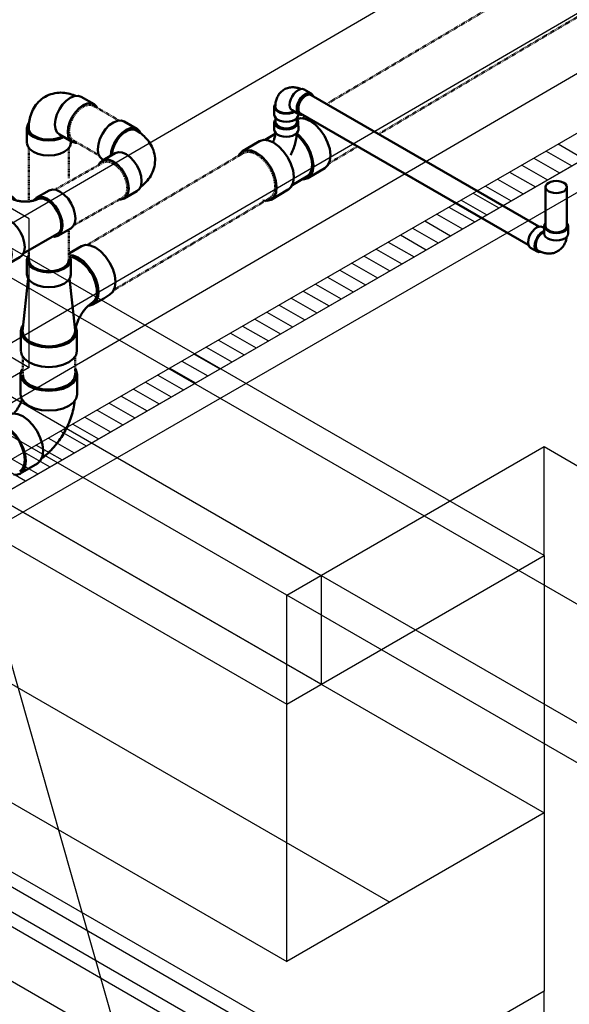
# Model space of a CAD drawing. Header units: inches. Extents: x -18562 to 16489, y -557 to 707.
# Tile 10 of 26: x 942 to 1032, y 241 to 404. Entities that reach past the tile are written whole.
import ezdxf
from ezdxf import colors
from ezdxf.entities.mleader import LeaderData, LeaderLine
from ezdxf.math import Vec2, Vec3

# ---------------------------------------------------------------- set-up
doc = ezdxf.new("R2010")
doc.units = ezdxf.units.IN
doc.header["$LTSCALE"] = 0.5
doc.header["$MEASUREMENT"] = 0
for name, pattern in [('Dash - 1_16_', [0.1875, 0.125, -0.0625]), ('Dot 1_32_', [0.03125, 0, -0.03125]), ('HIDDEN2', [0.1875, 0.125, -0.0625])]:
    doc.linetypes.add(name, pattern=pattern)
for name, color, linetype in [('M-DETL-LIGHT', 1, 'Continuous'), ('M-SECT-PATT', 8, 'Continuous'), ('P-PIPE', 3, 'Continuous'), ('P-SANR-FIXT', 6, 'Continuous'), ('S-ANNO-DIMS', 1, 'Continuous')]:
    doc.layers.add(name, color=color, linetype=linetype)
doc.styles.add('Annotative', font='romans.shx', dxfattribs={"width": 0.8, "height": 0.125})

# ---------------------------------------------------------------- blocks, each defined once
blk = doc.blocks.new('Tee Reducing Sanitary - PVC - Sch 40 - DWV - Standard-V8-DRAINAGE ISOMETRIC')
at = {"layer": 'P-PIPE', "color": 90, "lineweight": 50}
for p, q in [((983.86, 386.66), (983.87, 385.44)), ((987.83, 385.48), (987.82, 386.7)), ((981.44, 383.57), (978.62, 381.91)), ((984.03, 384.76), (982.36, 383.77)), ((989.38, 377.49), (992.19, 379.15)), ((986.79, 376.3), (989.23, 377.74)), ((983.33, 373.92), (986.14, 375.58))]:
    blk.add_line(p, q, dxfattribs=at)
for points in [[(984.1, 387.2, 0), (983.93, 386.97, 0), (983.86, 386.67, 0), (983.93, 386.37, 0), (984.13, 386.09, 0), (984.44, 385.85, 0)], [(984.44, 385.85, 0), (984.85, 385.67, 0), (985.33, 385.56, 0), (985.84, 385.52, 0), (986.35, 385.57, 0), (986.83, 385.68, 0), (987.24, 385.87, 0), (987.55, 386.11, 0), (987.75, 386.39, 0), (987.82, 386.69, 0), (987.75, 386.99, 0), (987.6, 387.19, 0)], [(987.65, 387.18, 0), (988.17, 387.35, 0), (988.96, 387.26, 0), (989.81, 386.9, 0)], [(989.81, 386.9, 0), (990.66, 386.29, 0), (991.45, 385.45, 0), (992.13, 384.46, 0), (992.66, 383.38, 0), (993, 382.29, 0), (993.12, 381.25, 0), (993.01, 380.34, 0), (992.7, 379.62, 0), (992.18, 379.14, 0)], [(984.07, 384.94, 0), (984.07, 384.9, 0), (984.05, 384.75, 0), (984.02, 384.6, 0), (983.99, 384.44, 0), (983.96, 384.28, 0), (983.91, 384.12, 0), (983.87, 383.96, 0), (983.82, 383.79, 0), (983.76, 383.62, 0), (983.7, 383.45, 0), (983.69, 383.44, 0)], [(984.45, 384.64, 0), (984.14, 384.87, 0), (983.94, 385.15, 0), (983.87, 385.45, 0)], [(987.83, 385.48, 0), (987.83, 385.47, 0), (987.76, 385.17, 0), (987.56, 384.89, 0), (987.25, 384.65, 0), (986.84, 384.47, 0), (986.36, 384.35, 0), (985.85, 384.31, 0), (985.34, 384.34, 0), (984.86, 384.45, 0), (984.45, 384.64, 0)], [(981.45, 383.57, 0), (982.12, 383.78, 0), (982.91, 383.7, 0), (983.76, 383.34, 0)], [(983.76, 383.34, 0), (984.61, 382.72, 0), (985.4, 381.89, 0), (986.08, 380.9, 0), (986.61, 379.82, 0), (986.95, 378.72, 0), (987.07, 377.68, 0), (986.96, 376.77, 0), (986.65, 376.05, 0), (986.13, 375.57, 0)], [(987.58, 384.9, 0), (987.57, 384.73, 0), (987.54, 384.48, 0), (987.51, 384.23, 0), (987.47, 383.97, 0), (987.42, 383.72, 0), (987.36, 383.47, 0), (987.3, 383.22, 0), (987.23, 382.97, 0), (987.15, 382.72, 0), (987.06, 382.47, 0), (986.97, 382.22, 0), (986.88, 381.97, 0), (986.77, 381.72, 0), (986.66, 381.48, 0), (986.57, 381.27, 0)], [(988.48, 377.3, 0), (988.7, 377.28, 0), (989.37, 377.48, 0), (989.88, 377.96, 0), (990.2, 378.68, 0), (990.3, 379.59, 0), (990.18, 380.63, 0), (989.85, 381.72, 0), (989.32, 382.81, 0), (988.64, 383.8, 0), (987.84, 384.63, 0), (987.61, 384.8, 0)], [(987.61, 384.56, 0), (987.79, 384.43, 0), (988.53, 383.65, 0), (989.17, 382.72, 0), (989.67, 381.71, 0), (989.98, 380.68, 0), (990.1, 379.71, 0), (990, 378.86, 0), (989.7, 378.18, 0), (989.22, 377.74, 0)], [(980.94, 381.68, 0), (980.1, 382.04, 0), (979.31, 382.12, 0), (978.64, 381.92, 0), (978.12, 381.44, 0), (977.95, 381.05, 0)], [(981.97, 373.78, 0), (982.65, 373.71, 0), (983.32, 373.92, 0), (983.83, 374.4, 0), (984.15, 375.11, 0), (984.25, 376.02, 0), (984.13, 377.06, 0), (983.8, 378.16, 0), (983.27, 379.24, 0), (982.59, 380.23, 0), (981.79, 381.06, 0), (980.94, 381.68, 0)]]:
    blk.add_polyline3d(points, dxfattribs=at)
blk = doc.blocks.new('Tee Reducing Sanitary - PVC - Sch 40 - DWV - Standard-1146882-DRAINAGE ISOMETRIC')
at = {"layer": 'P-PIPE', "color": 90, "lineweight": 50}
for p, q in [((2357.32, -452.48), (2357.32, -454.93)), ((2364.53, -452.48), (2364.53, -454.93)), ((2357.54, -455.6), (2356.59, -464.28)), ((2365.26, -464.1), (2364.32, -455.6)), ((2368.18, -459.88), (2369.97, -458.85)), ((2356.29, -464.26), (2356.29, -467.51)), ((2365.56, -467.51), (2365.56, -464.26))]:
    blk.add_line(p, q, dxfattribs=at)
for points in [[(2357.54, -451.81, 0), (2357.45, -451.94, 0), (2357.32, -452.48, 0), (2357.45, -453.02, 0), (2357.81, -453.52, 0), (2358.38, -453.95, 0)], [(2364.32, -451.81, 0), (2364.41, -451.94, 0), (2364.53, -452.48, 0), (2364.41, -453.02, 0), (2364.05, -453.52, 0), (2363.48, -453.95, 0)], [(2358.38, -453.95, 0), (2359.13, -454.28, 0), (2360, -454.49, 0), (2360.93, -454.56, 0), (2362.4, -454.39, 0), (2363.48, -453.95, 0)], [(2358.38, -456.4, 0), (2357.81, -455.97, 0), (2357.45, -455.47, 0), (2357.32, -454.93, 0)], [(2363.48, -456.4, 0), (2364.05, -455.97, 0), (2364.41, -455.47, 0), (2364.53, -454.93, 0)], [(2363.48, -456.4, 0), (2364.05, -455.97, 0), (2364.22, -455.73, 0)], [(2363.48, -456.4, 0), (2362.73, -456.73, 0), (2361.86, -456.94, 0), (2360.93, -457.01, 0), (2360, -456.94, 0), (2359.13, -456.73, 0), (2358.38, -456.4, 0)], [(2365.27, -464.26, 0), (2365.27, -464.25, 0), (2365.27, -464.25, 0), (2365.28, -464.15, 0), (2365.3, -464.04, 0), (2365.31, -463.92, 0), (2365.33, -463.79, 0), (2365.36, -463.66, 0), (2365.39, -463.52, 0), (2365.43, -463.38, 0), (2365.47, -463.23, 0), (2365.52, -463.08, 0), (2365.57, -462.93, 0), (2365.63, -462.77, 0), (2365.69, -462.61, 0), (2365.76, -462.45, 0), (2365.83, -462.3, 0), (2365.91, -462.14, 0), (2365.99, -461.98, 0), (2366.08, -461.82, 0), (2366.17, -461.66, 0), (2366.26, -461.51, 0), (2366.36, -461.36, 0), (2366.46, -461.21, 0), (2366.56, -461.07, 0), (2366.66, -460.93, 0), (2366.76, -460.79, 0), (2366.87, -460.67, 0), (2366.98, -460.54, 0), (2367.08, -460.42, 0), (2367.19, -460.31, 0), (2367.3, -460.21, 0), (2367.4, -460.11, 0), (2367.5, -460.02, 0), (2367.6, -459.93, 0), (2367.69, -459.86, 0), (2367.79, -459.79, 0), (2367.87, -459.73, 0), (2367.95, -459.67, 0), (2368.05, -459.61, 0), (2368.05, -459.61, 0)], [(2367.54, -460.08, 0), (2368.18, -459.88, 0), (2368.7, -459.4, 0), (2369.02, -458.68, 0), (2369.03, -458.62, 0)], [(2368.04, -459.61, 0), (2368.52, -459.17, 0), (2368.82, -458.5, 0), (2368.84, -458.33, 0)], [(2356.69, -463.23, 0), (2356.45, -463.57, 0), (2356.29, -464.26, 0), (2356.45, -464.96, 0), (2356.91, -465.6, 0), (2357.65, -466.16, 0)], [(2356.59, -464.28, 0), (2356.74, -464.91, 0), (2357.17, -465.52, 0), (2357.86, -466.03, 0)], [(2357.65, -466.16, 0), (2358.61, -466.58, 0), (2359.73, -466.85, 0), (2360.93, -466.94, 0), (2362.13, -466.85, 0), (2363.25, -466.58, 0), (2364.21, -466.16, 0), (2364.94, -465.6, 0), (2365.4, -464.96, 0), (2365.56, -464.26, 0), (2365.39, -463.52, 0)], [(2357.86, -466.03, 0), (2358.76, -466.43, 0), (2359.8, -466.68, 0), (2360.93, -466.77, 0), (2362.05, -466.68, 0), (2363.1, -466.43, 0), (2364, -466.03, 0), (2364.69, -465.52, 0), (2365.12, -464.91, 0), (2365.27, -464.26, 0), (2365.27, -464.26, 0)], [(2357.65, -469.4, 0), (2356.91, -468.85, 0), (2356.45, -468.2, 0), (2356.31, -467.58, 0)], [(2365.56, -467.53, 0), (2365.4, -468.2, 0), (2364.94, -468.85, 0), (2364.21, -469.4, 0), (2363.25, -469.83, 0), (2362.13, -470.1, 0), (2360.93, -470.19, 0), (2359.73, -470.1, 0), (2358.61, -469.83, 0), (2357.65, -469.4, 0)]]:
    blk.add_polyline3d(points, dxfattribs=at)
blk = doc.blocks.new('Bend - PVC - Sch 40 - DWV_USACE - Standard-1146883-DRAINAGE ISOMETRIC')
at = {"layer": 'P-PIPE', "color": 90, "lineweight": 50}
for p, q in [((2356.27, -471.42), (2356.27, -474.69)), ((2365.59, -474.69), (2365.59, -471.42)), ((2354.32, -478.07), (2351.5, -479.74)), ((2356.22, -487.76), (2359.05, -486.1))]:
    blk.add_line(p, q, dxfattribs=at)
for points in [[(2356.56, -470.55, 0), (2356.43, -470.72, 0), (2356.27, -471.42, 0), (2356.43, -472.11, 0), (2356.9, -472.76, 0), (2357.64, -473.32, 0)], [(2357.64, -473.32, 0), (2358.6, -473.75, 0), (2359.72, -474.02, 0), (2360.93, -474.11, 0), (2362.13, -474.02, 0), (2363.26, -473.75, 0), (2364.22, -473.32, 0), (2364.96, -472.76, 0), (2365.43, -472.12, 0), (2365.59, -471.42, 0), (2365.43, -470.73, 0), (2365.27, -470.5, 0)], [(2356.48, -475.51, 0), (2356.46, -475.56, 0), (2356.43, -475.68, 0), (2356.39, -475.8, 0), (2356.34, -475.92, 0), (2356.29, -476.05, 0), (2356.24, -476.17, 0), (2356.18, -476.3, 0), (2356.12, -476.42, 0), (2356.05, -476.55, 0), (2355.98, -476.67, 0), (2355.91, -476.8, 0), (2355.84, -476.92, 0), (2355.76, -477.04, 0), (2355.69, -477.16, 0), (2355.61, -477.27, 0), (2355.52, -477.38, 0), (2355.44, -477.49, 0), (2355.36, -477.59, 0), (2355.27, -477.69, 0), (2355.19, -477.78, 0), (2355.13, -477.85, 0)], [(2357.64, -476.59, 0), (2356.9, -476.03, 0), (2356.43, -475.38, 0), (2356.27, -474.69, 0), (2356.28, -474.64, 0)], [(2365.59, -474.69, 0), (2365.43, -475.38, 0), (2364.96, -476.03, 0), (2364.22, -476.59, 0), (2363.26, -477.01, 0), (2362.13, -477.28, 0), (2360.93, -477.37, 0), (2359.72, -477.28, 0), (2358.6, -477.01, 0), (2357.64, -476.59, 0)], [(2365.17, -475.88, 0), (2365.15, -476.06, 0), (2365.1, -476.4, 0), (2365.04, -476.73, 0), (2364.98, -477.07, 0), (2364.9, -477.4, 0), (2364.81, -477.73, 0), (2364.72, -478.06, 0), (2364.62, -478.38, 0), (2364.51, -478.7, 0), (2364.39, -479.02, 0), (2364.26, -479.34, 0), (2364.13, -479.66, 0), (2363.98, -479.97, 0), (2363.84, -480.27, 0), (2363.68, -480.58, 0), (2363.52, -480.88, 0), (2363.35, -481.18, 0), (2363.17, -481.47, 0), (2362.99, -481.76, 0), (2362.79, -482.04, 0), (2362.6, -482.32, 0), (2362.39, -482.59, 0), (2362.19, -482.86, 0), (2361.97, -483.13, 0), (2361.75, -483.39, 0), (2361.52, -483.64, 0), (2361.28, -483.89, 0), (2361.04, -484.13, 0), (2360.8, -484.36, 0), (2360.54, -484.59, 0), (2360.28, -484.81, 0), (2360.02, -485.02, 0), (2359.74, -485.23, 0), (2359.73, -485.24, 0)], [(2354.35, -478.06, 0), (2355.01, -477.86, 0), (2355.8, -477.94, 0), (2356.65, -478.3, 0)], [(2356.65, -478.3, 0), (2357.51, -478.92, 0), (2358.3, -479.76, 0), (2358.99, -480.75, 0), (2359.52, -481.84, 0), (2359.86, -482.94, 0), (2359.98, -483.99, 0), (2359.87, -484.9, 0), (2359.55, -485.62, 0), (2359.07, -486.08, 0)], [(2353.82, -479.97, 0), (2352.97, -479.61, 0), (2352.18, -479.52, 0), (2351.51, -479.73, 0), (2350.99, -480.21, 0), (2350.82, -480.6, 0)], [(2355.11, -487.93, 0), (2355.53, -487.98, 0), (2356.21, -487.77, 0), (2356.72, -487.29, 0), (2357.04, -486.56, 0), (2357.15, -485.65, 0), (2357.03, -484.61, 0), (2356.69, -483.51, 0), (2356.16, -482.42, 0), (2355.47, -481.43, 0), (2354.68, -480.59, 0), (2353.82, -479.97, 0)]]:
    blk.add_polyline3d(points, dxfattribs=at)
blk = doc.blocks.new('Bend - PVC - Sch 40 - DWV_USACE - Standard-V19-DRAINAGE ISOMETRIC')
at = {"layer": 'P-PIPE', "color": 90, "lineweight": 50}
for p, q in [((892.6, 266.41), (892.36, 266.55)), ((892.62, 266.7), (892.62, 265.48)), ((896.58, 265.47), (896.58, 266.7)), ((890.38, 263.12), (891.44, 262.51))]:
    blk.add_line(p, q, dxfattribs=at)
for points in [[(890.38, 263.12, 0), (890.15, 263.33, 0), (890.01, 263.64, 0), (889.97, 264.03, 0), (890.02, 264.48, 0), (890.16, 264.95, 0), (890.38, 265.41, 0), (890.67, 265.83, 0), (891.01, 266.19, 0), (891.37, 266.45, 0)], [(891.37, 266.45, 0), (891.73, 266.61, 0), (892.07, 266.64, 0), (892.36, 266.55, 0)], [(892.83, 267.2, 0), (892.69, 267, 0), (892.62, 266.7, 0), (892.69, 266.41, 0), (892.88, 266.13, 0), (893.2, 265.9, 0), (893.61, 265.71, 0), (894.09, 265.6, 0), (894.6, 265.56, 0), (895.11, 265.6, 0), (895.59, 265.71, 0), (896, 265.89, 0)], [(896, 265.89, 0), (896.31, 266.13, 0), (896.51, 266.41, 0), (896.58, 266.7, 0), (896.51, 267, 0), (896.37, 267.19, 0)], [(892.43, 265.84, 0), (892.07, 265.58, 0), (891.73, 265.22, 0), (891.44, 264.8, 0), (891.22, 264.33, 0), (891.08, 263.86, 0), (891.03, 263.42, 0), (891.08, 263.03, 0), (891.21, 262.72, 0), (891.44, 262.51, 0), (891.73, 262.42, 0), (892.06, 262.45, 0), (892.07, 262.46, 0)], [(891.55, 262.71, 0), (891.36, 262.89, 0), (891.21, 263.27, 0), (891.21, 263.77, 0), (891.36, 264.32, 0), (891.63, 264.86, 0), (892.01, 265.32, 0), (892.58, 265.73, 0)], [(892.6, 265.91, 0), (892.43, 265.84, 0)], [(896, 264.67, 0), (895.59, 264.49, 0), (895.11, 264.37, 0), (894.6, 264.34, 0), (894.08, 264.37, 0), (893.61, 264.49, 0), (893.2, 264.67, 0), (892.88, 264.91, 0), (892.68, 265.18, 0), (892.62, 265.48, 0), (892.62, 265.48, 0)], [(894.83, 262.56, 0), (895, 262.66, 0), (895.15, 262.77, 0), (895.3, 262.89, 0), (895.43, 263.02, 0), (895.56, 263.16, 0), (895.68, 263.3, 0), (895.78, 263.45, 0), (895.88, 263.6, 0), (895.96, 263.76, 0), (896.04, 263.92, 0), (896.1, 264.08, 0), (896.16, 264.24, 0), (896.21, 264.4, 0), (896.25, 264.56, 0), (896.28, 264.72, 0), (896.31, 264.89, 0), (896.31, 264.9, 0)], [(896.58, 265.47, 0), (896.51, 265.18, 0), (896.31, 264.9, 0), (896, 264.67, 0)], [(894.83, 262.56, 0), (894.66, 262.47, 0), (894.49, 262.39, 0), (894.31, 262.32, 0), (894.13, 262.27, 0), (893.95, 262.23, 0), (893.76, 262.2, 0), (893.58, 262.18, 0), (893.4, 262.18, 0), (893.22, 262.18, 0), (893.05, 262.2, 0), (892.88, 262.22, 0), (892.71, 262.25, 0), (892.55, 262.29, 0), (892.39, 262.34, 0), (892.23, 262.39, 0), (892.08, 262.45, 0), (891.93, 262.51, 0), (891.78, 262.58, 0), (891.64, 262.66, 0), (891.55, 262.71, 0)]]:
    blk.add_polyline3d(points, dxfattribs=at)
blk = doc.blocks.new('Bend - PVC - Sch 40 - DWV_USACE - Standard-1148485-DRAINAGE ISOMETRIC')
at = {"layer": 'P-PIPE', "color": 90, "lineweight": 50}
for p, q in [((954.17, 389.69), (952.05, 390.91)), ((943.11, 385.74), (943.11, 383.29)), ((948.45, 384.66), (950.57, 383.44)), ((950.32, 383.29), (950.32, 383.58))]:
    blk.add_line(p, q, dxfattribs=at)
for points in [[(946.09, 390.9, 0), (946.4, 391.06, 0), (946.71, 391.2, 0), (947.03, 391.32, 0), (947.36, 391.41, 0), (947.69, 391.49, 0), (948.01, 391.54, 0), (948.34, 391.57, 0), (948.66, 391.58, 0), (948.97, 391.57, 0), (949.28, 391.54, 0), (949.58, 391.5, 0), (949.88, 391.45, 0), (950.17, 391.38, 0), (950.45, 391.3, 0), (950.73, 391.2, 0), (950.99, 391.1, 0), (951.13, 391.04, 0)], [(946.09, 390.9, 0), (945.8, 390.72, 0), (945.52, 390.51, 0), (945.26, 390.3, 0), (945.02, 390.06, 0), (944.79, 389.81, 0), (944.58, 389.56, 0), (944.4, 389.29, 0), (944.23, 389.02, 0), (944.08, 388.74, 0), (943.94, 388.46, 0), (943.83, 388.18, 0), (943.73, 387.89, 0), (943.64, 387.61, 0), (943.57, 387.33, 0), (943.51, 387.04, 0), (943.47, 386.76, 0), (943.44, 386.48, 0), (943.42, 386.2, 0), (943.4, 385.92, 0), (943.4, 385.74, 0)], [(948.45, 384.66, 0), (948.45, 384.66, 0), (948.04, 385.04, 0), (947.79, 385.6, 0), (947.7, 386.31, 0), (947.79, 387.13, 0), (948.04, 387.98, 0), (948.45, 388.83, 0), (948.97, 389.6, 0), (949.59, 390.25, 0), (950.25, 390.73, 0)], [(950.25, 390.73, 0), (950.91, 391.01, 0), (951.52, 391.07, 0), (952.05, 390.91, 0), (952.05, 390.91, 0)], [(954.67, 389.1, 0), (954.58, 389.31, 0), (954.17, 389.68, 0), (953.64, 389.85, 0), (953.03, 389.79, 0), (952.37, 389.51, 0)], [(952.37, 389.51, 0), (951.71, 389.03, 0), (951.09, 388.38, 0), (950.57, 387.6, 0), (950.16, 386.76, 0), (949.91, 385.9, 0), (949.82, 385.09, 0), (949.91, 384.38, 0), (950.17, 383.82, 0), (950.57, 383.44, 0), (951.1, 383.28, 0), (951.32, 383.3, 0)], [(943.44, 386.56, 0), (943.23, 386.28, 0), (943.11, 385.74, 0), (943.23, 385.2, 0), (943.59, 384.7, 0), (944.17, 384.27, 0), (944.91, 383.94, 0), (945.78, 383.73, 0), (946.71, 383.66, 0), (947.65, 383.73, 0), (948.52, 383.94, 0), (949.14, 384.21, 0)], [(943.41, 385.77, 0), (943.43, 385.47, 0), (943.57, 385.13, 0), (943.82, 384.81, 0), (944.17, 384.52, 0), (944.6, 384.27, 0), (945.1, 384.07, 0), (945.66, 383.93, 0), (946.26, 383.84, 0), (946.87, 383.83, 0), (947.47, 383.88, 0), (948.05, 383.99, 0), (948.59, 384.16, 0), (948.93, 384.33, 0)], [(950.32, 383.29, 0), (950.2, 382.75, 0), (949.84, 382.25, 0), (949.26, 381.82, 0)], [(949.26, 381.82, 0), (948.52, 381.49, 0), (947.65, 381.28, 0), (946.71, 381.21, 0), (945.78, 381.28, 0), (944.91, 381.49, 0), (944.17, 381.82, 0), (943.59, 382.25, 0), (943.23, 382.75, 0), (943.11, 383.27, 0)]]:
    blk.add_polyline3d(points, dxfattribs=at)
blk = doc.blocks.new('Bend - PVC - Sch 40 - DWV_USACE - Standard-1148482-DRAINAGE ISOMETRIC')
at = {"layer": 'P-PIPE', "color": 90, "lineweight": 50}
for p, q in [((961.24, 385.61), (959.12, 386.83)), ((955.52, 380.59), (955.68, 380.5)), ((957.67, 381.59), (955.55, 380.39)), ((959.1, 374.12), (961.22, 375.31))]:
    blk.add_line(p, q, dxfattribs=at)
for points in [[(954.77, 382.27, 0), (954.87, 383.08, 0), (955.13, 383.94, 0), (955.54, 384.78, 0), (956.07, 385.55, 0), (956.68, 386.2, 0), (957.35, 386.67, 0), (958, 386.94, 0), (958.62, 386.99, 0), (959.12, 386.83, 0)], [(961.8, 384.9, 0), (961.66, 385.22, 0), (961.26, 385.6, 0), (960.74, 385.77, 0), (960.13, 385.72, 0), (959.47, 385.45, 0), (958.81, 384.97, 0), (958.19, 384.33, 0), (957.66, 383.56, 0), (957.25, 382.72, 0), (956.99, 381.86, 0), (956.91, 381.19, 0)], [(961.1, 385.36, 0), (960.87, 385.46, 0), (960.51, 385.51, 0), (960.1, 385.47, 0), (959.68, 385.32, 0), (959.25, 385.07, 0), (958.82, 384.74, 0), (958.42, 384.33, 0), (958.05, 383.86, 0), (957.73, 383.34, 0), (957.46, 382.79, 0), (957.27, 382.24, 0), (957.14, 381.69, 0), (957.11, 381.32, 0)], [(964.22, 380.42, 0), (964.21, 380.77, 0), (964.18, 381.11, 0), (964.12, 381.45, 0), (964.04, 381.78, 0), (963.94, 382.1, 0), (963.82, 382.41, 0), (963.69, 382.71, 0), (963.54, 382.99, 0), (963.37, 383.26, 0), (963.2, 383.51, 0), (963.01, 383.76, 0), (962.82, 383.98, 0), (962.61, 384.2, 0), (962.4, 384.4, 0), (962.19, 384.59, 0), (961.97, 384.77, 0), (961.74, 384.94, 0), (961.51, 385.1, 0), (961.28, 385.25, 0), (961.1, 385.36, 0)], [(955.52, 380.59, 0), (955.1, 380.98, 0), (954.85, 381.55, 0), (954.77, 382.27, 0)], [(957.66, 381.58, 0), (958.19, 381.75, 0), (958.81, 381.69, 0), (959.47, 381.41, 0), (960.13, 380.93, 0), (960.74, 380.28, 0), (961.26, 379.51, 0), (961.66, 378.66, 0), (961.91, 377.8, 0), (961.99, 376.98, 0)], [(959.87, 375.79, 0), (959.79, 376.6, 0), (959.54, 377.46, 0), (959.14, 378.31, 0), (958.62, 379.08, 0), (958, 379.73, 0), (957.35, 380.21, 0), (956.68, 380.49, 0), (956.07, 380.55, 0), (955.54, 380.38, 0), (955.13, 380.01, 0), (954.92, 379.56, 0)], [(964.22, 380.42, 0), (964.2, 380.08, 0), (964.17, 379.73, 0), (964.1, 379.4, 0), (964.02, 379.07, 0), (963.92, 378.75, 0), (963.79, 378.44, 0), (963.65, 378.15, 0), (963.5, 377.87, 0), (963.33, 377.6, 0), (963.15, 377.35, 0), (962.96, 377.11, 0), (962.76, 376.88, 0), (962.55, 376.67, 0), (962.34, 376.47, 0), (962.12, 376.28, 0), (961.9, 376.11, 0), (961.8, 376.04, 0)], [(961.99, 376.98, 0), (961.9, 376.27, 0), (961.64, 375.7, 0), (961.23, 375.32, 0), (961.22, 375.32, 0)], [(958.4, 373.97, 0), (958.58, 373.96, 0), (959.11, 374.12, 0), (959.52, 374.5, 0), (959.78, 375.07, 0), (959.87, 375.79, 0)]]:
    blk.add_polyline3d(points, dxfattribs=at)
blk = doc.blocks.new('Tee Reducing Sanitary - PVC - Sch 40 - DWV - Standard-1148400-DRAINAGE ISOMETRIC ALTERNATE - PLAN 1')
at = {"layer": 'P-PIPE', "color": 90, "lineweight": 50}
for p, q in [((940.76, 374.36), (938.64, 375.61)), ((946.78, 375.44), (944.66, 374.24)), ((938.42, 370.71), (936.3, 369.51)), ((934.98, 369.4), (935.73, 368.96)), ((948.21, 367.96), (950.33, 369.16)), ((942.5, 365.07), (948.06, 368.22)), ((939.84, 363.24), (941.96, 364.43))]:
    blk.add_line(p, q, dxfattribs=at)
for points in [[(934.26, 371.07, 0), (934.37, 371.88, 0), (934.63, 372.73, 0), (935.05, 373.57, 0), (935.58, 374.33, 0), (936.2, 374.98, 0), (936.87, 375.45, 0), (937.52, 375.72, 0), (938.13, 375.78, 0), (938.6, 375.62, 0)], [(946.78, 375.44, 0), (946.79, 375.44, 0), (947.33, 375.6, 0), (947.95, 375.53, 0), (948.61, 375.24, 0), (949.27, 374.75, 0), (949.88, 374.1, 0), (950.39, 373.32, 0), (950.79, 372.47, 0), (951.03, 371.61, 0), (951.1, 370.8, 0)], [(941.19, 373.93, 0), (941.17, 373.98, 0), (940.77, 374.36, 0), (940.25, 374.52, 0), (939.65, 374.47, 0), (938.99, 374.2, 0), (938.33, 373.73, 0), (937.71, 373.08, 0), (937.17, 372.32, 0), (936.75, 371.48, 0), (936.49, 370.63, 0), (936.39, 369.82, 0)], [(936.59, 369.93, 0), (936.64, 370.45, 0), (936.77, 371, 0), (936.97, 371.55, 0), (937.24, 372.1, 0), (937.56, 372.62, 0), (937.93, 373.09, 0), (938.34, 373.49, 0), (938.77, 373.83, 0), (939.2, 374.07, 0), (939.62, 374.22, 0), (940.02, 374.27, 0), (940.38, 374.21, 0), (940.63, 374.09, 0)], [(944.86, 374.01, 0), (944.86, 374.02, 0), (944.8, 373.99, 0), (944.73, 373.95, 0), (944.65, 373.92, 0), (944.56, 373.89, 0), (944.47, 373.86, 0), (944.37, 373.82, 0), (944.27, 373.79, 0), (944.16, 373.76, 0), (944.04, 373.74, 0), (943.93, 373.71, 0), (943.8, 373.69, 0), (943.68, 373.67, 0), (943.55, 373.65, 0), (943.41, 373.64, 0), (943.28, 373.63, 0), (943.14, 373.62, 0), (943.01, 373.61, 0), (942.87, 373.61, 0), (942.73, 373.61, 0), (942.59, 373.62, 0), (942.45, 373.63, 0), (942.31, 373.64, 0), (942.18, 373.65, 0), (942.05, 373.67, 0), (941.91, 373.69, 0), (941.79, 373.71, 0), (941.66, 373.73, 0), (941.54, 373.76, 0), (941.42, 373.79, 0), (941.31, 373.82, 0), (941.2, 373.86, 0), (941.1, 373.89, 0), (941.01, 373.92, 0), (940.92, 373.96, 0), (940.84, 374, 0), (940.76, 374.03, 0), (940.69, 374.07, 0), (940.63, 374.1, 0), (940.62, 374.11, 0)], [(948.98, 369.6, 0), (948.91, 370.41, 0), (948.67, 371.27, 0), (948.27, 372.12, 0), (947.75, 372.9, 0), (947.14, 373.56, 0), (946.49, 374.04, 0), (945.83, 374.33, 0), (945.21, 374.4, 0), (944.67, 374.24, 0), (944.25, 373.87, 0), (944.23, 373.83, 0)], [(948.78, 369.72, 0), (948.71, 370.47, 0), (948.49, 371.26, 0), (948.12, 372.04, 0), (947.65, 372.75, 0), (947.09, 373.36, 0), (946.48, 373.81, 0), (945.87, 374.07, 0), (945.31, 374.13, 0), (944.86, 374.01, 0)], [(934.93, 369.45, 0), (934.58, 369.79, 0), (934.34, 370.35, 0), (934.26, 371.07, 0)], [(938.42, 370.71, 0), (938.43, 370.72, 0), (938.96, 370.87, 0), (939.58, 370.8, 0), (940.24, 370.51, 0), (940.9, 370.03, 0), (941.51, 369.37, 0), (942.03, 368.59, 0), (942.42, 367.74, 0), (942.67, 366.88, 0), (942.74, 366.07, 0)], [(951.1, 370.8, 0), (951, 370.09, 0), (950.74, 369.53, 0), (950.32, 369.16, 0)], [(940.62, 364.87, 0), (940.54, 365.68, 0), (940.3, 366.54, 0), (939.91, 367.39, 0), (939.39, 368.17, 0), (938.78, 368.83, 0), (938.12, 369.32, 0), (937.46, 369.6, 0), (936.84, 369.67, 0), (936.3, 369.52, 0), (935.89, 369.15, 0), (935.62, 368.59, 0), (935.61, 368.49, 0)], [(936.39, 369.82, 0), (936.4, 369.63, 0)], [(936.61, 369.74, 0), (936.59, 369.93, 0)], [(947.43, 367.83, 0), (947.66, 367.8, 0), (948.2, 367.96, 0), (948.61, 368.33, 0), (948.88, 368.89, 0), (948.98, 369.6, 0)], [(948.78, 369.72, 0), (948.74, 369.13, 0), (948.55, 368.62, 0), (948.17, 368.28, 0), (948.11, 368.26, 0)], [(942.74, 366.07, 0), (942.64, 365.36, 0), (942.37, 364.8, 0), (941.95, 364.43, 0)], [(938.9, 363.12, 0), (939.3, 363.07, 0), (939.83, 363.23, 0), (940.25, 363.6, 0), (940.52, 364.16, 0), (940.62, 364.87, 0)]]:
    blk.add_polyline3d(points, dxfattribs=at)
blk = doc.blocks.new('Mechanical_Box_G_rvt-1-DRAINAGE ISOMETRIC')
at = {"layer": 'M-DETL-LIGHT'}
for p, q in [((1028.64, 381.94), (1032.88, 379.49)), ((1030.64, 383.1), (1034.88, 380.65)), ((1026.64, 380.79), (1030.88, 378.34)), ((1022.64, 378.48), (1026.88, 376.03)), ((1024.64, 379.63), (1028.88, 377.18)), ((1020.64, 377.32), (1024.88, 374.87)), ((1018.64, 376.17), (1022.88, 373.72)), ((1014.64, 373.86), (1018.88, 371.41)), ((1016.64, 375.01), (1020.88, 372.56)), ((1012.64, 372.7), (1016.88, 370.26)), ((1008.64, 370.4), (1012.88, 367.95)), ((1010.64, 371.55), (1014.88, 369.1)), ((1006.64, 369.24), (1010.88, 366.79)), ((1004.64, 368.09), (1008.88, 365.64)), ((1000.64, 365.78), (1004.88, 363.33)), ((1002.64, 366.93), (1006.88, 364.48)), ((998.64, 364.62), (1002.88, 362.17)), ((994.64, 362.31), (998.88, 359.86)), ((996.64, 363.47), (1000.88, 361.02)), ((992.64, 361.16), (996.88, 358.71)), ((990.64, 360), (994.88, 357.55)), ((986.64, 357.69), (990.88, 355.24)), ((988.64, 358.85), (992.88, 356.4)), ((984.64, 356.54), (988.88, 354.09)), ((980.64, 354.23), (984.88, 351.78)), ((982.64, 355.38), (986.88, 352.93)), ((978.64, 353.07), (982.88, 350.63)), ((976.64, 351.92), (980.88, 349.47)), ((972.64, 349.61), (976.88, 347.16)), ((974.64, 350.77), (978.88, 348.32)), ((970.64, 348.46), (974.88, 346.01)), ((966.64, 346.15), (970.88, 343.7)), ((968.64, 347.3), (972.88, 344.85)), ((964.64, 344.99), (968.88, 342.54)), ((960.64, 342.68), (964.88, 340.23)), ((962.64, 343.84), (966.88, 341.39)), ((958.64, 341.53), (962.88, 339.08)), ((956.64, 340.37), (960.88, 337.92)), ((952.64, 338.06), (956.88, 335.61)), ((954.64, 339.22), (958.88, 336.77)), ((950.64, 336.91), (954.88, 334.46)), ((946.64, 334.6), (950.88, 332.15)), ((948.64, 335.75), (952.88, 333.3)), ((944.64, 333.45), (948.88, 331)), ((942.64, 332.29), (946.88, 329.84)), ((938.64, 329.98), (942.88, 327.53)), ((940.64, 331.14), (944.88, 328.69))]:
    blk.add_line(p, q, dxfattribs=at)
at = {"layer": 'P-PIPE', "color": 90, "linetype": 'Dash - 1_16_', "lineweight": 50}
for p, q in [((1114.5, 461.62), (992.68, 389.82)), ((1001.29, 384.88), (1118.84, 454.16)), ((958.2, 387.01), (954.01, 389.43)), ((988.82, 387.55), (988.49, 387.35)), ((950.71, 383.69), (954.89, 381.28)), ((943.39, 382.4), (943.39, 373.65)), ((950.02, 377.44), (950.02, 382.37)), ((992.86, 379.91), (997.41, 382.6)), ((978.78, 381.62), (953.06, 366.47)), ((957.41, 359.02), (983.16, 374.19)), ((950.02, 364.01), (950.02, 368.88)), ((943.39, 365.29), (943.39, 364.01)), ((942.39, 348.06), (942.39, 345.07)), ((951.02, 345.07), (951.02, 348.06))]:
    blk.add_line(p, q, dxfattribs=at)
at = {"layer": 'P-PIPE', "color": 90, "lineweight": 50}
for p, q in [((1027.44, 369.51), (989.93, 391.17)), ((984.08, 387.43), (984.08, 386.67)), ((987.58, 386.67), (987.58, 387.39)), ((988.18, 388.14), (1025.69, 366.48)), ((1028.57, 376), (1028.57, 369.52)), ((1032.07, 369.52), (1032.07, 376)), ((952.06, 366.25), (950.1, 365.1)), ((955.74, 357.64), (956.76, 358.27))]:
    blk.add_line(p, q, dxfattribs=at)
at = {"layer": 'P-PIPE', "color": 90, "linetype": 'HIDDEN2', "lineweight": 50}
for p, q in [((955.68, 380.06), (947.8, 375.61)), ((951, 369.81), (958.94, 374.3))]:
    blk.add_line(p, q, dxfattribs=at)
at = {"layer": 'P-PIPE', "color": 90, "lineweight": 50}
for points in [[(987.82, 388.94, 0), (987.86, 389.33, 0), (987.98, 389.75, 0), (988.18, 390.16, 0), (988.44, 390.53, 0), (988.73, 390.85, 0), (989.05, 391.08, 0)], [(989.05, 391.08, 0), (989.37, 391.22, 0), (989.67, 391.25, 0), (989.93, 391.17, 0)], [(988.18, 388.14, 0), (987.98, 388.32, 0), (987.86, 388.59, 0), (987.82, 388.94, 0)], [(984.59, 385.96, 0), (984.31, 386.17, 0), (984.14, 386.41, 0), (984.08, 386.67, 0)], [(987.58, 386.67, 0), (987.52, 386.41, 0), (987.34, 386.17, 0), (987.07, 385.96, 0)], [(987.07, 385.96, 0), (986.7, 385.8, 0), (986.28, 385.7, 0), (985.83, 385.66, 0), (985.38, 385.7, 0), (984.95, 385.8, 0), (984.59, 385.96, 0)], [(1031.56, 376.72, 0), (1031.19, 376.88, 0), (1030.77, 376.98, 0), (1030.32, 377.01, 0), (1029.87, 376.98, 0), (1029.44, 376.88, 0), (1029.08, 376.72, 0)], [(1029.08, 376.72, 0), (1028.8, 376.51, 0), (1028.63, 376.26, 0), (1028.57, 376, 0), (1028.63, 375.74, 0), (1028.8, 375.5, 0), (1029.08, 375.29, 0)], [(1029.08, 375.29, 0), (1029.44, 375.13, 0), (1029.87, 375.03, 0), (1030.32, 374.99, 0), (1030.77, 375.03, 0), (1031.19, 375.13, 0), (1031.56, 375.29, 0)], [(1031.56, 375.29, 0), (1031.83, 375.5, 0), (1032.01, 375.74, 0), (1032.07, 376, 0), (1032.01, 376.26, 0), (1031.83, 376.51, 0), (1031.56, 376.72, 0)], [(1029.08, 368.81, 0), (1028.8, 369.02, 0), (1028.63, 369.26, 0), (1028.57, 369.52, 0)], [(1031.56, 368.81, 0), (1031.19, 368.65, 0), (1030.77, 368.55, 0), (1030.32, 368.51, 0), (1029.87, 368.55, 0), (1029.44, 368.65, 0), (1029.08, 368.81, 0)], [(1031.56, 368.81, 0), (1031.19, 368.65, 0), (1030.77, 368.55, 0), (1030.32, 368.51, 0), (1029.87, 368.55, 0), (1029.44, 368.65, 0), (1029.08, 368.81, 0)], [(1032.07, 369.52, 0), (1032.01, 369.26, 0), (1031.83, 369.02, 0), (1031.56, 368.81, 0)], [(1032.07, 369.52, 0), (1032.01, 369.26, 0), (1031.83, 369.02, 0), (1031.56, 368.81, 0)], [(952.07, 366.26, 0), (952.74, 366.46, 0), (953.53, 366.38, 0), (954.38, 366.02, 0)], [(954.38, 366.02, 0), (955.23, 365.4, 0), (956.02, 364.57, 0), (956.7, 363.58, 0), (957.23, 362.5, 0), (957.57, 361.41, 0), (957.69, 360.37, 0), (957.58, 359.46, 0), (957.27, 358.74, 0), (956.75, 358.26, 0)], [(944.36, 362.66, 0), (943.83, 363.05, 0), (943.5, 363.51, 0), (943.39, 364.01, 0)], [(950.02, 364.01, 0), (949.9, 363.51, 0), (949.57, 363.05, 0), (949.05, 362.66, 0)], [(951.56, 364.36, 0), (950.72, 364.73, 0), (950.22, 364.78, 0)], [(954.81, 357.87, 0), (954.87, 358.71, 0), (954.75, 359.75, 0), (954.42, 360.84, 0), (953.89, 361.92, 0), (953.21, 362.91, 0), (952.41, 363.75, 0), (951.56, 364.36, 0)], [(949.05, 362.66, 0), (948.36, 362.35, 0), (947.56, 362.16, 0), (946.7, 362.1, 0), (945.85, 362.16, 0), (945.05, 362.35, 0), (944.36, 362.66, 0)], [(949.05, 362.66, 0), (948.36, 362.35, 0), (947.56, 362.16, 0), (946.7, 362.1, 0), (945.85, 362.16, 0), (945.05, 362.35, 0), (944.36, 362.66, 0)], [(943.65, 343.31, 0), (942.97, 343.82, 0), (942.54, 344.42, 0), (942.4, 345.04, 0)], [(951.02, 345.07, 0), (950.87, 344.42, 0), (950.44, 343.82, 0), (949.75, 343.31, 0)], [(949.75, 343.31, 0), (948.86, 342.91, 0), (947.82, 342.66, 0), (946.7, 342.58, 0), (945.59, 342.66, 0), (944.55, 342.91, 0), (943.65, 343.31, 0)], [(939.67, 336.28, 0), (940.46, 335.7, 0), (941.2, 334.93, 0), (941.84, 334.01, 0), (942.33, 333, 0), (942.64, 331.98, 0), (942.76, 331.02, 0)], [(942.76, 331.02, 0), (942.66, 330.17, 0), (942.36, 329.5, 0), (941.92, 329.08, 0)]]:
    blk.add_polyline3d(points, dxfattribs=at)
at = {"layer": 'P-PIPE', "color": 90, "linetype": 'Dot 1_32_', "lineweight": 50}
for points in [[(950.02, 385.2, 0), (950.1, 385.95, 0), (950.33, 386.74, 0), (950.7, 387.51, 0), (951.19, 388.22, 0), (951.75, 388.82, 0), (952.36, 389.26, 0)], [(952.36, 389.26, 0), (952.96, 389.52, 0), (953.53, 389.58, 0), (954.01, 389.43, 0)], [(950.71, 383.69, 0), (950.33, 384.03, 0), (950.1, 384.55, 0), (950.02, 385.2, 0)], [(978.79, 381.63, 0), (979.41, 381.82, 0), (980.15, 381.75, 0), (980.93, 381.41, 0)], [(955.66, 380.05, 0), (956.15, 380.2, 0), (956.72, 380.15, 0), (957.33, 379.89, 0)], [(980.93, 381.41, 0), (981.72, 380.84, 0), (982.46, 380.06, 0), (983.1, 379.14, 0), (983.59, 378.14, 0), (983.9, 377.12, 0), (984.02, 376.15, 0)], [(957.33, 379.89, 0), (957.93, 379.45, 0), (958.49, 378.85, 0), (958.98, 378.14, 0), (959.34, 377.36, 0), (959.57, 376.57, 0), (959.64, 375.82, 0)], [(959.64, 375.82, 0), (959.56, 375.16, 0), (959.32, 374.64, 0), (958.94, 374.3, 0)], [(984.02, 376.15, 0), (983.92, 375.3, 0), (983.62, 374.63, 0), (983.14, 374.19, 0)]]:
    blk.add_polyline3d(points, dxfattribs=at)
at = {"layer": 'P-PIPE', "color": 90, "lineweight": 50}
blk.add_arc((948.08, 358.42), 6.55, 357.7187, 68.2093, dxfattribs=at)
at = {"layer": 'P-SANR-FIXT', "color": 1}
for p, q in [((1231.94, 499.31), (824.64, 264.16)), ((824.64, 259.26), (1231.94, 494.42)), ((828.88, 261.71), (1231.94, 494.42)), ((1231.94, 489.52), (828.88, 256.81))]:
    blk.add_line(p, q, dxfattribs=at)
at = {"layer": 'P-PIPE', "color": 90, "lineweight": 50}
for name, p in [('Bend - PVC - Sch 40 - DWV_USACE - Standard-1148485-DRAINAGE ISOMETRIC', (-0.01, -0.01)), ('Bend - PVC - Sch 40 - DWV_USACE - Standard-1148482-DRAINAGE ISOMETRIC', (-0.01, -0.01)), ('Tee Reducing Sanitary - PVC - Sch 40 - DWV - Standard-V8-DRAINAGE ISOMETRIC', (-0.01, -0.01)), ('Tee Reducing Sanitary - PVC - Sch 40 - DWV - Standard-1148400-DRAINAGE ISOMETRIC ALTERNATE - PLAN 1', (-0.02, -0.01)), ('Bend - PVC - Sch 40 - DWV_USACE - Standard-V19-DRAINAGE ISOMETRIC', (135.72, 102.85)), ('Tee Reducing Sanitary - PVC - Sch 40 - DWV - Standard-1146882-DRAINAGE ISOMETRIC', (-1414.22, 816.49)), ('Bend - PVC - Sch 40 - DWV_USACE - Standard-1146883-DRAINAGE ISOMETRIC', (-1414.22, 816.49))]:
    blk.add_blockref(name, p, dxfattribs=at)
at = {"layer": 'P-PIPE', "color": 90, "lineweight": 50, "xscale": 0.5490359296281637, "yscale": 0.5490359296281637, "zscale": 0.5490359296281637}
blk.add_blockref('Bend - PVC - Sch 40 - DWV_USACE - Standard-1148485-DRAINAGE ISOMETRIC', (466.06, 177.47), dxfattribs=at)

msp = doc.modelspace()

# ---------------------------------------------------------------- linework, layer by layer
at = {"layer": 'M-SECT-PATT', "lineweight": -3}
for p, q in [((1231.98, 539.9), (748.49, 257.97)), ((1223.5, 515.26), (693.16, 206.01)), ((820.44, 270.39), (1231.98, 510.36)), ((943.48, 370.74), (780.85, 464.64)), ((799.23, 442.59), (1599.68, -19.54)), ((1028.33, 315.22), (807.72, 442.59)), ((780.85, 440.14), (943.48, 346.25)), ((770.95, 439.33), (991.56, 311.95)), ((985.91, 308.69), (765.29, 436.06)), ((991.56, 293.99), (770.95, 421.36)), ((765.29, 418.1), (985.91, 290.73)), ((807.72, 400.14), (1028.33, 272.76)), ((765.29, 375.64), (985.91, 248.27)), ((807.72, 370.74), (1002.88, 258.07)), ((943.48, 346.25), (943.48, 370.74)), ((990.15, 234.39), (765.29, 364.21)), ((763.17, 362.99), (988.03, 233.16)), ((765.29, 357.68), (985.91, 230.3)), ((763.17, 356.45), (983.79, 229.08)), ((943.48, 346.25), (714.38, 213.97)), ((765.29, 346.25), (985.91, 218.87)), ((985.91, 308.69), (1028.33, 333.18)), ((1028.33, 315.22), (1028.33, 333.18)), ((1028.33, 333.18), (1089.14, 298.07)), ((985.91, 290.73), (1028.33, 315.22)), ((1028.33, 315.22), (1028.33, 243.37)), ((991.56, 311.95), (1272.99, 149.47)), ((991.56, 311.95), (991.56, 293.99)), ((1046.72, 273.58), (985.91, 308.69)), ((985.91, 248.27), (985.91, 308.69)), ((1028.33, 272.76), (985.91, 248.27)), ((1028.33, 243.37), (985.91, 218.87)), ((1028.33, 135.59), (1028.33, 243.37))]:
    msp.add_line(p, q, dxfattribs=at)

# ---------------------------------------------------------------- block references
at = {"color": 9}
msp.add_blockref('Mechanical_Box_G_rvt-1-DRAINAGE ISOMETRIC', (0, 0), dxfattribs=at)

# ---------------------------------------------------------------- leaders
at = {"layer": 'S-ANNO-DIMS', "lineweight": -3}
ml = msp.add_multileader_mtext('Standard', dxfattribs=at)
ml.set_content('8" SOLID PVC DRAIN', color=2, style='Annotative')
ml.set_leader_properties()
ml.build(insert=Vec2(0, 0))
ml.multileader.update_dxf_attribs({"text_right_attachment_type": 3, "dogleg_length": 0.36, "arrow_head_size": 17.28, "scale": 96})
ctx = ml.context
ctx.base_point, ctx.scale, ctx.char_height, ctx.arrow_head_size, ctx.landing_gap_size, ctx.plane_origin = Vec3(851.63, 231.35), 96, 12, 17.28, 8.64, Vec3(629.86, 597.83)
ctx.right_attachment = 3
notes = []
notes.append((ctx, [(1, (1, 1, 0), (965.58, 209.07), (-1, 0), 22.15, [(0, [(931.2, 330.01)], 0, [])])]))
ctx.mtext.insert, ctx.mtext.width, ctx.mtext.flow_direction = Vec3(860.27, 237.35), 79.9378, 5
for ctx, leaders in notes:
    for number, flags, end, landing, length, lines in leaders:
        leader = LeaderData()
        leader.index, (leader.has_last_leader_line, leader.has_dogleg_vector, leader.attachment_direction) = number, flags
        leader.last_leader_point, leader.dogleg_vector, leader.dogleg_length = Vec3(end), Vec3(landing), length
        for number, points, colour, breaks in lines:
            line = LeaderLine()
            line.index, line.vertices, line.color, line.breaks = number, Vec3.list(points), colors.encode_raw_color(colour), breaks
            leader.lines.append(line)
        ctx.leaders.append(leader)

doc.saveas('drawing.dxf')
